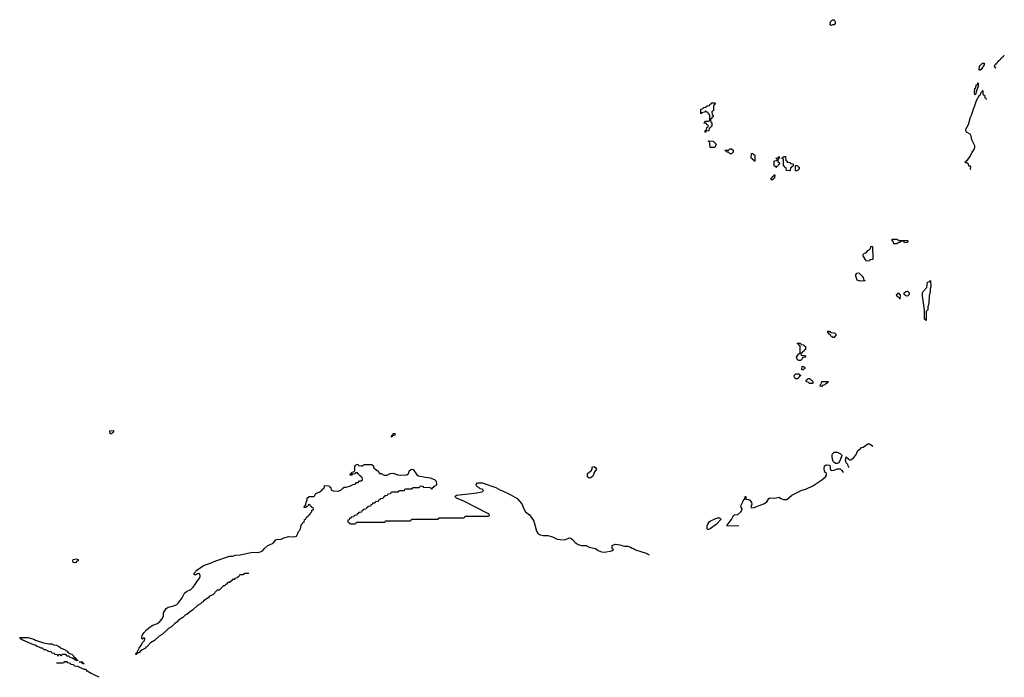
# Model space of a CAD drawing. Header units: inches. Extents: x 2547364 to 2752884, y 552026 to 708734.
# Tile 83 of 85: x 2736729 to 2749593, y 657150 to 665738. Entities that reach past the tile are written whole.
import ezdxf

# ---------------------------------------------------------------- set-up
doc = ezdxf.new("R2010")
doc.units = ezdxf.units.IN
doc.header["$MEASUREMENT"] = 0
for name, color, linetype in [('C7635', 7, 'Continuous'), ('C7636', 7, 'Continuous'), ('C7645', 7, 'Continuous'), ('C7646', 7, 'Continuous')]:
    doc.layers.add(name, color=color, linetype=linetype)

msp = doc.modelspace()

# ---------------------------------------------------------------- linework, layer by layer
at = {"layer": 'C7635', "color": 6}
for points in [[(2739724, 658504), (2739670, 658506), (2739658, 658502), (2739650, 658486), (2739610, 658486), (2739598, 658482), (2739593, 658467), (2739578, 658462), (2739573, 658447), (2739538, 658442), (2739533, 658427), (2739510, 658426), (2739493, 658407), (2739478, 658402), (2739470, 658386), (2739450, 658386), (2739433, 658367), (2739418, 658362), (2739410, 658346), (2739390, 658346), (2739334, 658290), (2739310, 658286), (2739251, 658229), (2739210, 658208), (2739191, 658189), (2739132, 658148), (2739125, 658135), (2739110, 658128), (2739091, 658109), (2739050, 658088), (2738990, 658029), (2738942, 657998), (2738911, 657969), (2738896, 657964), (2738862, 657930), (2738806, 657894), (2738782, 657870), (2738752, 657850), (2738711, 657809), (2738671, 657789), (2738591, 657709), (2738550, 657689), (2738490, 657629), (2738440, 657600), (2738392, 657550), (2738378, 657542), (2738371, 657529), (2738331, 657509), (2738298, 657482), (2738290, 657469), (2738272, 657468), (2738258, 657462), (2738250, 657446), (2738246, 657446), (2738249, 657470), (2738266, 657474), (2738266, 657486), (2738289, 657530), (2738318, 657570), (2738338, 657610), (2738358, 657630), (2738366, 657650), (2738362, 657662), (2738350, 657666), (2738332, 657648), (2738328, 657648), (2738323, 657663), (2738330, 657698), (2738350, 657731), (2738387, 657770), (2738434, 657810), (2738470, 657833), (2738530, 657853), (2738562, 657878), (2738586, 657910), (2738609, 657950), (2738609, 657990), (2738644, 658050), (2738670, 658065), (2738730, 658080), (2738780, 658100), (2738801, 658119), (2738851, 658189), (2738883, 658250), (2738909, 658270), (2738963, 658297), (2738994, 658326), (2739028, 658372), (2739050, 658411), (2739082, 658450), (2739088, 658470), (2739082, 658502), (2739070, 658506), (2739050, 658502), (2739031, 658489), (2739009, 658490), (2739009, 658510), (2739043, 658550), (2739130, 658610), (2739210, 658636), (2739290, 658670), (2739470, 658730), (2739510, 658733), (2739550, 658745), (2739610, 658750), (2739770, 658784), (2739830, 658782), (2739873, 658787), (2739900, 658800), (2739930, 658838), (2739969, 658870), (2740000, 658884)], [(2737767, 657150), (2737661, 657201), (2737612, 657230), (2737604, 657244), (2737590, 657252), (2737573, 657253), (2737490, 657292), (2737450, 657294), (2737432, 657312), (2737398, 657318), (2737392, 657332), (2737358, 657338), (2737350, 657354), (2737310, 657354), (2737302, 657338), (2737290, 657334), (2737210, 657334)]]:
    msp.add_lwpolyline(points, dxfattribs=at)
for points in [[(2737450, 658647), (2737429, 658650), (2737424, 658670), (2737429, 658690), (2737470, 658696), (2737492, 658690), (2737491, 658670), (2737475, 658665), (2737462, 658650)], [(2737110, 657585), (2737150, 657585), (2737175, 657575), (2737211, 657570), (2737251, 657550), (2737272, 657532), (2737321, 657510), (2737336, 657496), (2737350, 657490), (2737357, 657477), (2737380, 657460), (2737410, 657450), (2737430, 657430), (2737436, 657416), (2737451, 657410), (2737456, 657396), (2737472, 657390), (2737474, 657374), (2737494, 657370), (2737490, 657368), (2737466, 657370), (2737458, 657378), (2737450, 657378), (2737418, 657398), (2737389, 657409), (2737370, 657428), (2737348, 657428), (2737330, 657446), (2737290, 657446), (2737278, 657442), (2737270, 657426), (2737262, 657442), (2737250, 657446), (2737238, 657442), (2737230, 657426), (2737222, 657442), (2737190, 657446), (2737182, 657462), (2737150, 657466), (2737142, 657482), (2737110, 657488), (2737069, 657509), (2737049, 657509), (2737029, 657529), (2737009, 657529), (2736985, 657545), (2736950, 657555), (2736930, 657569), (2736910, 657574), (2736770, 657637), (2736748, 657650), (2736729, 657670), (2736834, 657670), (2736912, 657650), (2736937, 657637), (2737039, 657599)], [(2737552, 657332), (2737568, 657332), (2737570, 657326), (2737546, 657330), (2737542, 657342), (2737528, 657348), (2737512, 657348), (2737509, 657349), (2737507, 657353), (2737550, 657350)]]:
    msp.add_lwpolyline(points, close=True, dxfattribs=at)
at = {"layer": 'C7636', "color": 6}
msp.add_lwpolyline([(2737930, 660326), (2737909, 660330), (2737908, 660370), (2737950, 660374), (2737954, 660370), (2737954, 660350), (2737938, 660342)], close=True, dxfattribs=at)
at = {"layer": 'C7645', "color": 6}
for points in [[(2740000, 658884), (2740039, 658901), (2740075, 658945), (2740090, 658951), (2740146, 658954), (2740178, 658970), (2740246, 658990), (2740310, 658985), (2740345, 658995), (2740360, 659020), (2740370, 659052), (2740389, 659071), (2740398, 659090), (2740410, 659152), (2740426, 659154), (2740430, 659172), (2740446, 659174), (2740450, 659212), (2740466, 659214), (2740470, 659234), (2740482, 659238), (2740486, 659250), (2740502, 659258), (2740510, 659274), (2740522, 659278), (2740526, 659290), (2740546, 659310), (2740547, 659333), (2740562, 659338), (2740566, 659350), (2740562, 659362), (2740547, 659367), (2740542, 659382), (2740527, 659387), (2740522, 659402), (2740510, 659406), (2740498, 659402), (2740493, 659387), (2740478, 659382), (2740470, 659366), (2740447, 659367), (2740448, 659390), (2740462, 659398), (2740468, 659412), (2740470, 659434), (2740486, 659470), (2740486, 659490), (2740510, 659511), (2740568, 659512), (2740580, 659520), (2740598, 659550), (2740649, 659571), (2740682, 659598), (2740690, 659612), (2740706, 659614), (2740710, 659654), (2740774, 659650), (2740778, 659638), (2740792, 659630), (2740798, 659598), (2740825, 659585), (2740890, 659579), (2740926, 659594), (2740950, 659622), (2740970, 659634), (2740993, 659633), (2741050, 659651), (2741086, 659670), (2741110, 659672), (2741130, 659692), (2741150, 659694), (2741170, 659714), (2741190, 659714), (2741206, 659730), (2741202, 659762), (2741187, 659767), (2741182, 659782), (2741167, 659787), (2741162, 659802), (2741147, 659807), (2741142, 659822), (2741130, 659826), (2741118, 659822), (2741110, 659806), (2741078, 659802), (2741072, 659788), (2741048, 659788), (2741049, 659810), (2741067, 659813), (2741070, 659831), (2741088, 659832), (2741102, 659838), (2741107, 659853), (2741106, 659910), (2741122, 659918), (2741130, 659934), (2741151, 659931), (2741154, 659914), (2741190, 659911), (2741210, 659911), (2741230, 659931), (2741330, 659931), (2741351, 659910), (2741352, 659890), (2741360, 659880), (2741384, 659864), (2741392, 659852), (2741410, 659851), (2741430, 659812), (2741450, 659811), (2741491, 659791), (2741530, 659791), (2741570, 659810), (2741610, 659814), (2741670, 659796), (2741709, 659791), (2741785, 659795), (2741809, 659811), (2741823, 659850), (2741830, 659857), (2741850, 659868), (2741870, 659865), (2741916, 659796), (2741941, 659781), (2742030, 659763), (2742090, 659757), (2742150, 659733), (2742170, 659710), (2742176, 659670), (2742170, 659655), (2742138, 659642), (2742133, 659627), (2742118, 659622), (2742111, 659609), (2742106, 659610), (2742102, 659622), (2742090, 659626), (2742010, 659628), (2742002, 659642), (2741970, 659646), (2741958, 659642), (2741950, 659626), (2741870, 659626), (2741858, 659622), (2741850, 659606), (2741770, 659606), (2741758, 659602), (2741750, 659586), (2741690, 659586), (2741678, 659582), (2741670, 659566), (2741590, 659566), (2741578, 659562), (2741573, 659547), (2741538, 659542), (2741530, 659526), (2741498, 659522), (2741493, 659507), (2741478, 659502), (2741473, 659487), (2741438, 659482), (2741433, 659467), (2741418, 659462), (2741413, 659447), (2741378, 659442), (2741370, 659426), (2741338, 659422), (2741333, 659407), (2741318, 659402), (2741313, 659387), (2741278, 659382), (2741273, 659367), (2741258, 659362), (2741253, 659347), (2741218, 659342), (2741213, 659327), (2741198, 659322), (2741193, 659307), (2741158, 659302), (2741153, 659287), (2741138, 659282), (2741133, 659267), (2741098, 659262), (2741090, 659246), (2741058, 659242), (2741053, 659227), (2741038, 659222), (2741033, 659207), (2741018, 659202), (2741014, 659190), (2741018, 659178), (2741033, 659173), (2741038, 659158), (2741050, 659154), (2741110, 659154), (2741122, 659158), (2741130, 659174), (2741490, 659174), (2741502, 659178), (2741510, 659194), (2741830, 659194), (2741842, 659198), (2741850, 659214), (2742190, 659214), (2742202, 659218), (2742210, 659234), (2742530, 659234), (2742542, 659238), (2742550, 659254), (2742850, 659254), (2742862, 659258), (2742866, 659270), (2742846, 659290), (2742530, 659449), (2742435, 659490), (2742414, 659510), (2742438, 659530), (2742670, 659553), (2742770, 659572), (2742788, 659590), (2742780, 659600), (2742770, 659608), (2742746, 659610), (2742728, 659628), (2742714, 659634), (2742698, 659650), (2742695, 659670), (2742710, 659690), (2742770, 659690), (2742950, 659630), (2743010, 659596), (2743030, 659590), (2743138, 659538), (2743230, 659486), (2743290, 659416), (2743314, 659350), (2743337, 659310), (2743390, 659270), (2743434, 659210), (2743445, 659190), (2743480, 659060), (2743504, 659024), (2743529, 659009), (2743570, 659001), (2743630, 659002), (2743690, 658983), (2743750, 658955), (2743789, 658950), (2743850, 658945), (2743910, 658970), (2743930, 658966), (2743953, 658950), (2743986, 658910), (2744025, 658885), (2744070, 658873), (2744130, 658870), (2744168, 658848), (2744250, 658830), (2744285, 658805), (2744330, 658790), (2744370, 658785), (2744393, 658787), (2744450, 658798), (2744486, 658810), (2744482, 658822), (2744468, 658828), (2744469, 658870), (2744510, 658887), (2744570, 658880), (2744630, 658863), (2744670, 658862), (2744709, 658851), (2744730, 658835), (2744750, 658830), (2744776, 658816), (2744913, 658773), (2744953, 658750)], [(2746124, 659124), (2745970, 659126), (2745968, 659130), (2745978, 659142), (2745978, 659150), (2745986, 659154), (2746029, 659210), (2746057, 659263), (2746069, 659271), (2746110, 659277), (2746149, 659310), (2746162, 659330), (2746168, 659350), (2746155, 659370), (2746149, 659391), (2746182, 659450), (2746190, 659474), (2746202, 659478), (2746207, 659513), (2746214, 659510), (2746218, 659478), (2746250, 659472), (2746270, 659462), (2746290, 659432), (2746294, 659410), (2746282, 659370), (2746285, 659365), (2746327, 659367), (2746459, 659421), (2746490, 659443), (2746517, 659483), (2746530, 659492), (2746590, 659491), (2746650, 659502), (2746662, 659490), (2746710, 659471), (2746750, 659473), (2746817, 659530), (2746938, 659590), (2747008, 659612), (2747090, 659650), (2747209, 659731), (2747259, 659770), (2747269, 659790), (2747269, 659810), (2747248, 659830), (2747239, 659870), (2747244, 659910), (2747258, 659922), (2747270, 659926), (2747310, 659922), (2747318, 659910), (2747318, 659870), (2747331, 659851), (2747370, 659855), (2747410, 659871), (2747448, 659872), (2747470, 659852), (2747478, 659838), (2747491, 659830)], [(2747452, 660000), (2747450, 659990), (2747430, 659949), (2747410, 659942), (2747390, 659942), (2747370, 659955), (2747359, 659970), (2747350, 660000)], [(2747566, 659886), (2747553, 659910), (2747549, 659930), (2747529, 659950), (2747524, 659970), (2747519, 659990), (2747521, 660000)], [(2747562, 660000), (2747570, 659992), (2747590, 659991), (2747601, 660000)]]:
    msp.add_lwpolyline(points, dxfattribs=at)
for points in [[(2744170, 659749), (2744149, 659769), (2744149, 659811), (2744169, 659831), (2744195, 659845), (2744208, 659870), (2744210, 659894), (2744230, 659902), (2744250, 659892), (2744265, 659870), (2744235, 659825), (2744220, 659780), (2744190, 659754)], [(2745730, 659079), (2745720, 659080), (2745709, 659089), (2745710, 659130), (2745722, 659158), (2745739, 659181), (2745750, 659191), (2745810, 659221), (2745850, 659231), (2745871, 659231), (2745884, 659224), (2745890, 659209), (2745831, 659150), (2745750, 659090)]]:
    msp.add_lwpolyline(points, close=True, dxfattribs=at)
at = {"layer": 'C7646', "color": 6}
for points in [[(2747330, 665662), (2747318, 665670), (2747322, 665710), (2747350, 665738), (2747370, 665738), (2747385, 665710), (2747382, 665690), (2747370, 665669), (2747350, 665669)], [(2749270, 665075), (2749265, 665085), (2749270, 665131), (2749310, 665171), (2749330, 665171), (2749331, 665150), (2749290, 665089)], [(2749210, 664755), (2749202, 664790), (2749210, 664838), (2749217, 664843), (2749230, 664891), (2749248, 664892), (2749248, 664908), (2749252, 664912), (2749251, 664870), (2749224, 664796), (2749219, 664770)], [(2745690, 664266), (2745686, 664270), (2745686, 664290), (2745702, 664298), (2745706, 664330), (2745722, 664338), (2745726, 664350), (2745722, 664362), (2745707, 664367), (2745702, 664382), (2745670, 664386), (2745666, 664390), (2745682, 664398), (2745690, 664414), (2745730, 664414), (2745742, 664418), (2745747, 664433), (2745746, 664490), (2745742, 664502), (2745730, 664506), (2745726, 664526), (2745706, 664530), (2745690, 664546), (2745674, 664530), (2745638, 664522), (2745630, 664508), (2745626, 664530), (2745628, 664570), (2745648, 664572), (2745666, 664590), (2745690, 664594), (2745710, 664612), (2745742, 664618), (2745746, 664630), (2745762, 664638), (2745770, 664654), (2745810, 664654), (2745814, 664650), (2745812, 664630), (2745798, 664622), (2745794, 664610), (2745792, 664550), (2745778, 664542), (2745774, 664530), (2745778, 664498), (2745791, 664491), (2745791, 664470), (2745774, 664466), (2745772, 664448), (2745758, 664442), (2745754, 664430), (2745758, 664398), (2745771, 664391), (2745772, 664348), (2745758, 664342), (2745753, 664327), (2745738, 664322), (2745733, 664287), (2745698, 664282)], [(2745750, 664068), (2745747, 664127), (2745742, 664142), (2745726, 664150), (2745730, 664154), (2745790, 664152), (2745830, 664112), (2745810, 664068)], [(2746010, 663988), (2745988, 664008), (2745966, 664010), (2745962, 664022), (2745950, 664026), (2745947, 664033), (2745990, 664034), (2746006, 664050), (2746030, 664051), (2746050, 664032), (2746051, 664010), (2746030, 663988)], [(2746330, 663886), (2746322, 663902), (2746306, 663910), (2746302, 663922), (2746286, 663930), (2746290, 663991), (2746312, 663992), (2746318, 663978), (2746334, 663970), (2746334, 663890)], [(2746610, 663808), (2746602, 663822), (2746588, 663828), (2746586, 663890), (2746590, 663894), (2746622, 663898), (2746626, 663910), (2746622, 663922), (2746606, 663930), (2746642, 663938), (2746646, 663950), (2746652, 663952), (2746654, 663930), (2746638, 663922), (2746634, 663890), (2746638, 663878), (2746653, 663873), (2746654, 663850), (2746638, 663842), (2746633, 663827), (2746618, 663822)], [(2746790, 663766), (2746747, 663767), (2746742, 663802), (2746727, 663807), (2746722, 663822), (2746706, 663830), (2746706, 663910), (2746702, 663922), (2746686, 663930), (2746702, 663938), (2746710, 663952), (2746733, 663953), (2746738, 663898), (2746754, 663890), (2746758, 663878), (2746790, 663874), (2746798, 663858), (2746830, 663854), (2746834, 663850), (2746833, 663827), (2746818, 663822), (2746813, 663807), (2746798, 663802), (2746794, 663770)], [(2746870, 663766), (2746866, 663770), (2746866, 663830), (2746870, 663834), (2746893, 663833), (2746898, 663818), (2746911, 663811), (2746912, 663788), (2746898, 663782), (2746890, 663766)], [(2746570, 663646), (2746547, 663647), (2746546, 663670), (2746562, 663678), (2746566, 663690), (2746582, 663698), (2746590, 663714), (2746594, 663710), (2746592, 663668), (2746578, 663662)], [(2747790, 662586), (2747786, 662606), (2747770, 662608), (2747768, 662630), (2747749, 662649), (2747749, 662670), (2747766, 662690), (2747790, 662694), (2747810, 662722), (2747828, 662732), (2747846, 662750), (2747850, 662774), (2747870, 662774), (2747874, 662610), (2747870, 662606), (2747838, 662602), (2747830, 662588)], [(2748230, 662854), (2748330, 662854), (2748332, 662850), (2748330, 662828), (2748290, 662826), (2748282, 662842), (2748250, 662846), (2748238, 662842), (2748234, 662830), (2748210, 662828), (2748190, 662809), (2748149, 662809), (2748142, 662842), (2748128, 662850), (2748127, 662873), (2748190, 662874), (2748204, 662864)], [(2747710, 662322), (2747670, 662338), (2747654, 662390), (2747655, 662405), (2747668, 662430), (2747691, 662431), (2747738, 662390), (2747751, 662370), (2747752, 662352), (2747758, 662338), (2747774, 662330), (2747770, 662326)], [(2748570, 661808), (2748562, 661822), (2748550, 661826), (2748549, 661829), (2748549, 661949), (2748525, 662130), (2748524, 662170), (2748534, 662190), (2748579, 662241), (2748589, 662310), (2748622, 662318), (2748630, 662334), (2748631, 662250), (2748625, 662225), (2748625, 662190), (2748612, 662130), (2748605, 662030), (2748592, 661990), (2748592, 661950), (2748573, 661927)], [(2748230, 662089), (2748226, 662106), (2748206, 662110), (2748202, 662122), (2748190, 662126), (2748187, 662133), (2748186, 662150), (2748202, 662158), (2748210, 662172), (2748218, 662158), (2748234, 662150)], [(2748330, 662129), (2748306, 662130), (2748286, 662150), (2748286, 662170), (2748306, 662190), (2748330, 662192), (2748352, 662170), (2748351, 662149)], [(2747348, 661588), (2747342, 661602), (2747327, 661607), (2747322, 661622), (2747307, 661627), (2747302, 661642), (2747286, 661650), (2747286, 661670), (2747310, 661672), (2747318, 661658), (2747333, 661653), (2747374, 661650), (2747392, 661630), (2747392, 661610), (2747378, 661602), (2747370, 661588)], [(2746950, 661354), (2746990, 661354), (2746994, 661330), (2746958, 661322), (2746944, 661296), (2746930, 661286), (2746910, 661288), (2746890, 661298), (2746879, 661330), (2746890, 661354), (2746910, 661374), (2746922, 661378), (2746926, 661390), (2746926, 661470), (2746922, 661482), (2746910, 661486), (2746902, 661502), (2746886, 661510), (2746890, 661514), (2746930, 661514), (2746938, 661498), (2746972, 661492), (2746978, 661478), (2746994, 661470), (2746994, 661430), (2746978, 661422), (2746974, 661410), (2746958, 661402), (2746953, 661387), (2746938, 661382), (2746934, 661370), (2746938, 661358)], [(2746950, 661166), (2746946, 661170), (2746950, 661212), (2746974, 661210), (2746978, 661198), (2746992, 661192), (2746990, 661186), (2746978, 661182), (2746970, 661166)], [(2746870, 661046), (2746850, 661066), (2746849, 661091), (2746870, 661112), (2746912, 661112), (2746918, 661098), (2746934, 661090), (2746918, 661082), (2746914, 661070), (2746890, 661046)], [(2747050, 660986), (2747030, 661006), (2747009, 661009), (2747006, 661030), (2747022, 661038), (2747028, 661052), (2747052, 661052), (2747058, 661038), (2747070, 661034), (2747090, 661014), (2747090, 660986)], [(2747210, 660946), (2747186, 660950), (2747190, 660974), (2747202, 660978), (2747210, 661014), (2747293, 661013), (2747290, 661006), (2747278, 661002), (2747270, 660986), (2747258, 660982), (2747254, 660970), (2747218, 660962)], [(2741590, 660288), (2741586, 660290), (2741590, 660312), (2741606, 660314), (2741610, 660332), (2741630, 660334), (2741634, 660330), (2741632, 660310), (2741598, 660302)]]:
    msp.add_lwpolyline(points, close=True, dxfattribs=at)
for points in [[(2749486, 665105), (2749478, 665110), (2749466, 665130), (2749468, 665150), (2749486, 665154), (2749488, 665170), (2749506, 665174), (2749510, 665194), (2749522, 665198), (2749526, 665210), (2749542, 665218), (2749546, 665230), (2749562, 665238), (2749566, 665250), (2749582, 665258), (2749586, 665270), (2749593, 665273)], [(2749157, 663777), (2749153, 663790), (2749155, 663815), (2749150, 663826), (2749130, 663826), (2749126, 663850), (2749108, 663868), (2749086, 663870), (2749086, 663890), (2749104, 663896), (2749147, 663950), (2749170, 664001), (2749203, 664050), (2749209, 664070), (2749209, 664090), (2749170, 664169), (2749158, 664218), (2749145, 664245), (2749099, 664270), (2749089, 664290), (2749089, 664310), (2749127, 664370), (2749150, 664465), (2749164, 664490), (2749230, 664682), (2749270, 664754), (2749282, 664758), (2749289, 664791), (2749306, 664794), (2749310, 664814), (2749314, 664810), (2749314, 664770), (2749318, 664758), (2749333, 664753), (2749338, 664718), (2749353, 664713), (2749356, 664696)], [(2747601, 660000), (2747623, 660017), (2747655, 660050), (2747678, 660110), (2747695, 660125), (2747709, 660131), (2747729, 660150), (2747750, 660156), (2747810, 660199), (2747830, 660201), (2747876, 660170)], [(2747350, 660000), (2747342, 660030), (2747342, 660050), (2747348, 660070), (2747370, 660091), (2747410, 660091), (2747435, 660075), (2747454, 660070), (2747472, 660052), (2747467, 660030), (2747454, 660010), (2747452, 660000)], [(2747521, 660000), (2747529, 660031), (2747562, 660000)]]:
    msp.add_lwpolyline(points, dxfattribs=at)

doc.saveas('drawing.dxf')
